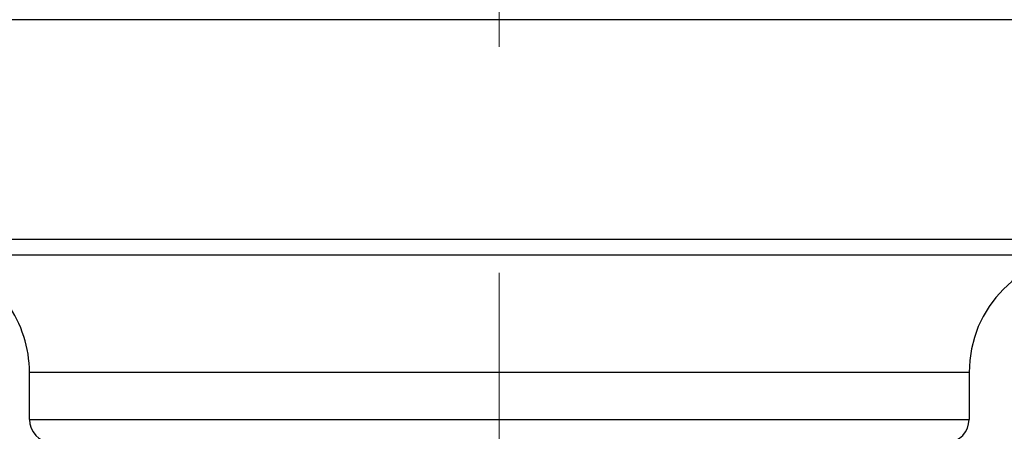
# Model space of a CAD drawing. Header units: millimetres. Extents: x 0 to 1071, y 0 to 742.
# Tile 106 of 130: x 293.88 to 306.45, y 440.25 to 445.5. Entities that reach past the tile are written whole.
import ezdxf

# ---------------------------------------------------------------- set-up
doc = ezdxf.new("R2010")
doc.units = ezdxf.units.MM
doc.header["$LTSCALE"] = 0.454724
doc.linetypes.add('CENTER', pattern=[50.8, 31.75, -6.35, 6.35, -6.35])
doc.layers.add('NoLayerName_001', color=7, linetype='Continuous')
doc.layers.add('NoLayerName_003', color=7, linetype='Continuous')

msp = doc.modelspace()

# ---------------------------------------------------------------- linework, layer by layer
at = {"layer": 'NoLayerName_001', "color": 7, "linetype": 'Continuous', "lineweight": 25}
msp.add_line((312.5, 445.5), (287.500001, 445.5), dxfattribs=at)
at = {"layer": 'NoLayerName_001', "color": 60, "linetype": 'Continuous', "lineweight": 25}
for p, q in [((310.750001, 445.5), (289.250001, 445.5)), ((287.5, 442.7), (312.5, 442.7)), ((287.7, 442.5), (312.3, 442.5)), ((294, 440.4), (294, 441)), ((306, 441), (294, 441)), ((306, 441), (306, 440.4)), ((294, 440.4), (306, 440.4))]:
    msp.add_line(p, q, dxfattribs=at)
for centre, radius, start, end in [((307.5, 441), 1.5, 90, 180), ((292.5, 441), 1.5, 0, 35.6853347), ((294.3, 440.4), 0.3, 180, 265.9039562), ((305.7, 440.4), 0.3, 274.0960438, 0)]:
    msp.add_arc(centre, radius, start, end, dxfattribs=at)
at = {"layer": 'NoLayerName_003', "color": 4, "linetype": 'CENTER', "lineweight": 13}
msp.add_line((300, 427.830802), (300, 447.550003), dxfattribs=at)

doc.saveas('drawing.dxf')
